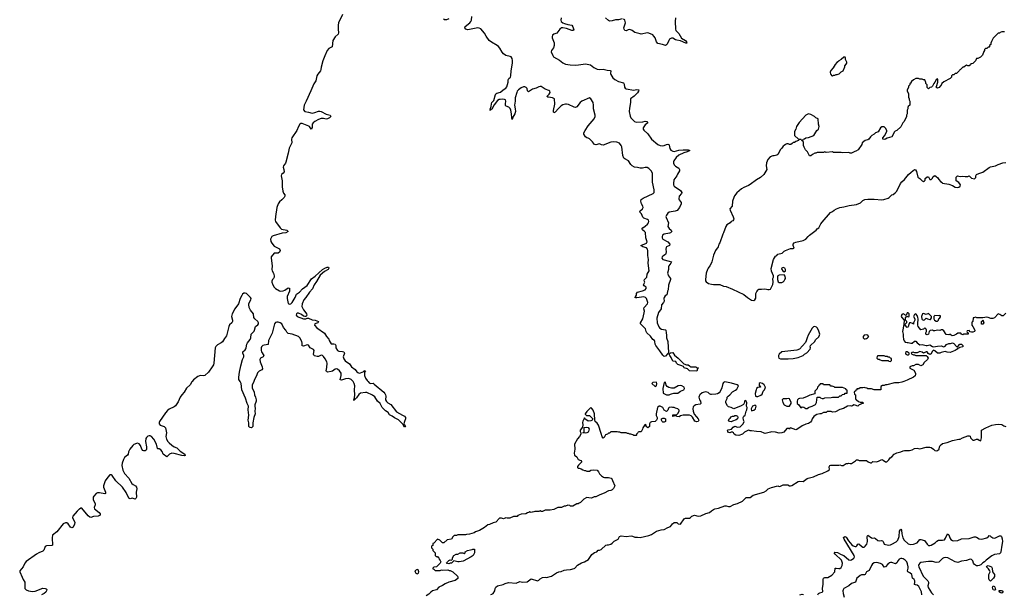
# Model space of a CAD drawing. Header units: inches. Extents: x 2674045 to 2721798, y 838094 to 949477.
# Tile 24 of 27: x 2689066 to 2704627, y 926637 to 935719. Entities that reach past the tile are written whole.
import ezdxf

# ---------------------------------------------------------------- set-up
doc = ezdxf.new("R2010")
doc.units = ezdxf.units.IN
doc.header["$MEASUREMENT"] = 0
for name, color, linetype in [('C6982', 7, 'Continuous'), ('C6992', 7, 'Continuous'), ('C6993', 7, 'Continuous'), ('C7902', 7, 'Continuous'), ('C7903', 7, 'Continuous')]:
    doc.layers.add(name, color=color, linetype=linetype)

msp = doc.modelspace()

# ---------------------------------------------------------------- linework, layer by layer
at = {"layer": 'C6982', "color": 5, "elevation": 20}
msp.add_lwpolyline([(2690000, 927975), (2689973, 927950), (2689904, 927870), (2689901, 927850), (2689936, 927770), (2689935, 927745), (2689910, 927699), (2689890, 927685), (2689870, 927699), (2689831, 927751), (2689810, 927765), (2689790, 927764), (2689751, 927749), (2689655, 927625), (2689583, 927570), (2689577, 927530), (2689586, 927414), (2689572, 927408), (2689490, 927401), (2689470, 927394), (2689461, 927379), (2689446, 927334), (2689430, 927317), (2689370, 927293), (2689330, 927270), (2689170, 927153), (2689149, 927130), (2689123, 927070), (2689070, 927010), (2689066, 926990), (2689108, 926910), (2689121, 926870), (2689148, 926828), (2689146, 926730), (2689166, 926706), (2689206, 926690), (2689270, 926679), (2689310, 926687), (2689430, 926735), (2689471, 926730), (2689485, 926725), (2689494, 926714), (2689490, 926690), (2689478, 926670), (2689452, 926648), (2689410, 926629)], dxfattribs=at)
at = {"layer": 'C6992', "color": 5}
for points, elevation in [([(2691790, 930000), (2691786, 929994), (2691760, 929950), (2691704, 929896), (2691664, 929830), (2691630, 929790), (2691603, 929750), (2691570, 929679), (2691530, 929618), (2691510, 929600), (2691430, 929563), (2691400, 929540), (2691370, 929505), (2691276, 929370), (2691269, 929350), (2691269, 929330), (2691286, 929310), (2691351, 929291), (2691373, 929270), (2691389, 929190), (2691375, 929130), (2691389, 929090), (2691410, 929050), (2691429, 929029), (2691470, 928995), (2691510, 928970), (2691550, 928953), (2691601, 928901), (2691678, 928850), (2691679, 928830), (2691670, 928825), (2691631, 928829), (2691510, 928862), (2691470, 928867), (2691435, 928850), (2691390, 928812), (2691333, 928853), (2691316, 928896), (2691299, 928919), (2691270, 928934), (2691250, 928935), (2691243, 928943), (2691227, 929010), (2691184, 929090), (2691150, 929130), (2691130, 929140), (2691110, 929143), (2691090, 929135), (2691070, 929116), (2691062, 929098), (2691057, 929050), (2691071, 928969), (2691072, 928930), (2691065, 928915), (2691050, 928902), (2691030, 928904), (2691010, 928912), (2690994, 928930), (2690977, 928990), (2690956, 929016), (2690930, 929023), (2690910, 929022), (2690870, 929004), (2690853, 928990), (2690808, 928930), (2690787, 928890), (2690778, 928850), (2690770, 928838), (2690723, 928797), (2690705, 928770), (2690686, 928710), (2690681, 928670), (2690697, 928597), (2690725, 928545), (2690793, 928473), (2690838, 928390), (2690861, 928370), (2690894, 928350), (2690913, 928330), (2690916, 928304), (2690906, 928250), (2690910, 928170), (2690903, 928150), (2690890, 928143), (2690845, 928155), (2690810, 928146), (2690790, 928157), (2690750, 928245), (2690690, 928329), (2690585, 928430), (2690530, 928515), (2690510, 928527), (2690490, 928524), (2690457, 928490), (2690417, 928430), (2690392, 928350), (2690390, 928330), (2690423, 928250), (2690424, 928230), (2690410, 928225), (2690330, 928243), (2690298, 928242), (2690276, 928230), (2690238, 928190), (2690228, 928170), (2690228, 928130), (2690260, 928070), (2690260, 928050), (2690241, 928010), (2690250, 927989), (2690321, 927930), (2690338, 927910), (2690339, 927890), (2690308, 927872), (2690233, 927867), (2690190, 927853), (2690176, 927856), (2690150, 927878), (2690050, 927996), (2690030, 927997), (2690010, 927984), (2690000, 927975)], 20), ([(2692769, 930000), (2692767, 929993), (2692741, 929950), (2692738, 929930), (2692742, 929902), (2692770, 929831), (2692778, 929790), (2692795, 929750), (2692805, 929710), (2692805, 929690), (2692782, 929630), (2692780, 929610), (2692788, 929572), (2692785, 929530), (2692788, 929490), (2692764, 929430), (2692752, 929348), (2692751, 929289), (2692730, 929270), (2692710, 929273), (2692699, 929279), (2692690, 929290), (2692686, 929346), (2692678, 929390), (2692685, 929470), (2692676, 929550), (2692680, 929610), (2692663, 929650), (2692637, 929737), (2692575, 929870), (2692568, 929968), (2692548, 930000)], 20), ([(2694572, 930000), (2694590, 929981), (2694610, 929968), (2694650, 929972), (2694670, 929960), (2694819, 929830), (2694838, 929810), (2694847, 929790), (2694853, 929767), (2694850, 929710), (2694862, 929682), (2694883, 929663), (2694930, 929636), (2695023, 929523), (2695116, 929470), (2695146, 929450), (2695165, 929430), (2695166, 929410), (2695147, 929370), (2695138, 929330), (2695141, 929321), (2695150, 929318), (2695155, 929310), (2695162, 929290), (2695158, 929282), (2695150, 929278), (2695124, 929324), (2695053, 929393), (2694990, 929427), (2694953, 929453), (2694910, 929472), (2694888, 929510), (2694850, 929536), (2694794, 929590), (2694765, 929650), (2694720, 929690), (2694677, 929757), (2694644, 929784), (2694550, 929826), (2694530, 929827), (2694450, 929814), (2694425, 929795), (2694390, 929744), (2694370, 929721), (2694361, 929719), (2694350, 929702), (2694347, 929707), (2694350, 929730), (2694357, 929743), (2694363, 929790), (2694357, 929870), (2694363, 929930), (2694353, 929970), (2694334, 930000)], 20), ([(2700000, 929795), (2699990, 929794), (2699966, 929806), (2699949, 929829), (2699910, 929839), (2699870, 929829), (2699850, 929819), (2699814, 929790), (2699803, 929770), (2699799, 929750), (2699811, 929711), (2699826, 929690), (2699832, 929650), (2699819, 929641), (2699751, 929629), (2699724, 929616), (2699710, 929598), (2699706, 929570), (2699711, 929531), (2699726, 929486), (2699760, 929440), (2699791, 929410), (2699798, 929390), (2699791, 929369), (2699770, 929364), (2699735, 929375), (2699697, 929437), (2699677, 929457), (2699650, 929469), (2699551, 929469), (2699510, 929458), (2699490, 929444), (2699449, 929449), (2699442, 929462), (2699430, 929466), (2699418, 929462), (2699414, 929450), (2699390, 929446), (2699386, 929450), (2699388, 929472), (2699447, 929473), (2699470, 929494), (2699488, 929530), (2699487, 929547), (2699466, 929570), (2699430, 929578), (2699410, 929588), (2699390, 929588), (2699374, 929594), (2699332, 929588), (2699322, 929578), (2699310, 929546), (2699290, 929528), (2699250, 929548), (2699229, 929589), (2699190, 929609), (2699170, 929609), (2699148, 929590), (2699125, 929490), (2699124, 929464), (2699142, 929430), (2699142, 929410), (2699132, 929390), (2699110, 929369), (2699050, 929362), (2699032, 929350), (2699022, 929330), (2699022, 929290), (2698992, 929268), (2698968, 929290), (2698966, 929310), (2698950, 929318), (2698945, 929315), (2698912, 929270), (2698910, 929246), (2698890, 929206), (2698850, 929206), (2698838, 929202), (2698834, 929190), (2698814, 929170), (2698814, 929150), (2698810, 929146), (2698770, 929146), (2698756, 929156), (2698727, 929167), (2698708, 929168), (2698690, 929178), (2698670, 929178), (2698650, 929188), (2698570, 929188), (2698550, 929198), (2698530, 929198), (2698507, 929207), (2698410, 929206), (2698390, 929186), (2698370, 929186), (2698354, 929170), (2698325, 929155), (2698304, 929116), (2698290, 929106), (2698270, 929126), (2698257, 929177), (2698212, 929310), (2698190, 929341), (2698162, 929370), (2698155, 929390), (2698152, 929490), (2698130, 929548), (2698110, 929575), (2698090, 929588), (2698030, 929528), (2698002, 929490), (2698002, 929482), (2698025, 929465), (2698070, 929462), (2698117, 929417), (2698122, 929410), (2698120, 929400), (2698114, 929390), (2698090, 929378), (2698050, 929375), (2697998, 929410), (2697990, 929426), (2697966, 929374), (2697963, 929350), (2697965, 929315), (2697960, 929280), (2697926, 929230), (2697925, 929210), (2697934, 929190), (2697934, 929170), (2697916, 929130), (2697884, 929096), (2697836, 929010), (2697842, 928930), (2697831, 928870), (2697836, 928836), (2697872, 928810), (2697894, 928770), (2697933, 928753), (2697951, 928731), (2697900, 928680), (2697884, 928656), (2697882, 928642), (2697893, 928633), (2697910, 928632), (2697940, 928620), (2697964, 928604), (2697993, 928593), (2698010, 928592), (2698030, 928582), (2698070, 928585), (2698090, 928598), (2698130, 928605), (2698190, 928598), (2698215, 928575), (2698230, 928542), (2698262, 928510), (2698292, 928490), (2698310, 928481), (2698370, 928481), (2698414, 928470), (2698432, 928450), (2698433, 928433), (2698472, 928350), (2698450, 928308), (2698432, 928290), (2698410, 928278), (2698374, 928270), (2698305, 928235), (2698234, 928210), (2698170, 928178), (2698145, 928175), (2698104, 928156), (2698060, 928160), (2698030, 928169), (2698017, 928163), (2697980, 928140), (2697930, 928089), (2697910, 928075), (2697890, 928069), (2697870, 928069), (2697810, 928029), (2697770, 928028), (2697762, 928042), (2697730, 928046), (2697691, 928029), (2697670, 928028), (2697630, 928009), (2697570, 928008), (2697510, 927979), (2697450, 927964), (2697370, 927968), (2697330, 927948), (2697310, 927948), (2697290, 927958), (2697270, 927946), (2697210, 927946), (2697190, 927938), (2697164, 927936), (2697150, 927928), (2697130, 927938), (2697112, 927928), (2697093, 927927), (2697067, 927907), (2696990, 927906), (2696938, 927882), (2696930, 927866), (2696870, 927868), (2696810, 927838), (2696770, 927838), (2696750, 927848), (2696710, 927829), (2696680, 927840), (2696650, 927842), (2696590, 927775), (2696550, 927768), (2696490, 927738), (2696464, 927736), (2696414, 927690), (2696334, 927646), (2696270, 927622), (2696250, 927609), (2696175, 927585), (2696130, 927582), (2696110, 927575), (2695990, 927575), (2695968, 927568), (2695933, 927567), (2695910, 927546), (2695890, 927508), (2695824, 927496), (2695770, 927448), (2695748, 927448), (2695706, 927490), (2695670, 927506), (2695613, 927447), (2695598, 927442), (2695594, 927410), (2695578, 927402), (2695574, 927390), (2695574, 927370), (2695594, 927350), (2695594, 927330), (2695634, 927290), (2695634, 927250), (2695650, 927234), (2695670, 927234), (2695678, 927218), (2695690, 927214), (2695693, 927193), (2695714, 927170), (2695722, 927150), (2695713, 927127), (2695654, 927070), (2695610, 927066), (2695594, 927050), (2695598, 927038), (2695613, 927033), (2695630, 927014), (2695710, 927014), (2695730, 927022), (2695750, 927018), (2695830, 927022), (2695853, 927013), (2695870, 927012), (2695910, 926992), (2695984, 926924), (2695992, 926910), (2695990, 926888), (2695950, 926855), (2695851, 926829), (2695790, 926802), (2695750, 926775), (2695691, 926749), (2695652, 926710), (2695591, 926689), (2695562, 926670), (2695530, 926638), (2695490, 926615)], 40), ([(2696510, 926632), (2696530, 926638), (2696550, 926651), (2696576, 926690), (2696581, 926730), (2696589, 926750), (2696618, 926770), (2696709, 926791), (2696738, 926810), (2696790, 926825), (2696910, 926811), (2696970, 926841), (2697011, 926831), (2697084, 926836), (2697150, 926879), (2697250, 926852), (2697270, 926862), (2697290, 926882), (2697330, 926902), (2697370, 926905), (2697390, 926901), (2697470, 926923), (2697550, 926975), (2697588, 926990), (2697623, 926997), (2697670, 927016), (2697710, 927026), (2697769, 927031), (2697830, 927044), (2697842, 927050), (2697883, 927097), (2697945, 927135), (2697990, 927151), (2698055, 927185), (2698110, 927265), (2698150, 927296), (2698186, 927310), (2698208, 927332), (2698230, 927332), (2698254, 927346), (2698329, 927411), (2698350, 927418), (2698370, 927418), (2698410, 927431), (2698430, 927445), (2698461, 927479), (2698526, 927510), (2698546, 927550), (2698570, 927562), (2698652, 927552), (2698730, 927559), (2698750, 927556), (2698790, 927539), (2698830, 927541), (2698870, 927535), (2699010, 927567), (2699050, 927584), (2699130, 927635), (2699206, 927654), (2699250, 927659), (2699310, 927691), (2699350, 927706), (2699382, 927750), (2699410, 927771), (2699450, 927772), (2699474, 927750), (2699510, 927747), (2699570, 927831), (2699590, 927838), (2699650, 927842), (2699669, 927851), (2699690, 927871), (2699730, 927886), (2699790, 927873), (2699830, 927877), (2699910, 927914), (2699970, 927931), (2700000, 927955)], 40)]:
    msp.add_lwpolyline(points, dxfattribs=dict(at, elevation=elevation))
at = {"layer": 'C6992', "color": 5, "elevation": 40}
for points in [[(2699130, 929988), (2699070, 929986), (2699054, 929970), (2699110, 929922), (2699130, 929932), (2699136, 929970)], [(2699271, 929991), (2699250, 929984), (2699233, 929890), (2699238, 929818), (2699290, 929792), (2699330, 929792), (2699350, 929802), (2699370, 929805), (2699405, 929815), (2699470, 929818), (2699510, 929847), (2699562, 929870), (2699573, 929890), (2699565, 929910), (2699530, 929934), (2699503, 929937), (2699474, 929930), (2699410, 929895), (2699370, 929894), (2699325, 929905), (2699300, 929920), (2699282, 929942)], [(2699230, 929358), (2699218, 929370), (2699208, 929390), (2699208, 929410), (2699230, 929422), (2699250, 929422), (2699271, 929411), (2699270, 929368), (2699250, 929358)], [(2698010, 929182), (2697967, 929187), (2697974, 929194), (2697986, 929194), (2697988, 929272), (2698030, 929278), (2698051, 929271), (2698060, 929260), (2698065, 929250), (2698058, 929210), (2698050, 929198), (2698030, 929189)], [(2695990, 927149), (2695930, 927166), (2695890, 927128), (2695870, 927128), (2695850, 927118), (2695806, 927130), (2695822, 927138), (2695826, 927150), (2695848, 927172), (2695870, 927182), (2695890, 927174), (2695907, 927193), (2695908, 927212), (2695926, 927250), (2695966, 927270), (2695990, 927272), (2696030, 927291), (2696072, 927292), (2696090, 927282), (2696106, 927290), (2696106, 927310), (2696146, 927330), (2696190, 927342), (2696216, 927344), (2696230, 927351), (2696254, 927350), (2696252, 927292), (2696245, 927270), (2696231, 927249), (2696202, 927230), (2696077, 927163), (2696010, 927149)], [(2695350, 927029), (2695312, 927010), (2695316, 926990), (2695327, 926970), (2695350, 926958), (2695369, 926971), (2695373, 926990), (2695362, 927022)]]:
    msp.add_lwpolyline(points, close=True, dxfattribs=at)
at = {"layer": 'C6993', "color": 5}
for points, elevation in [([(2694170, 935800), (2694103, 935670), (2694097, 935630), (2694098, 935570), (2694105, 935510), (2694101, 935490), (2694052, 935450), (2694017, 935390), (2694004, 935290), (2693950, 935261), (2693927, 935233), (2693888, 935150), (2693857, 935070), (2693829, 934971), (2693826, 934934), (2693818, 934910), (2693780, 934860), (2693762, 934830), (2693745, 934750), (2693717, 934703), (2693665, 934595), (2693595, 934430), (2693561, 934370), (2693553, 934293), (2693570, 934268), (2693630, 934259), (2693690, 934243), (2693730, 934250), (2693790, 934274), (2693810, 934274), (2693830, 934269), (2693910, 934228), (2693971, 934210), (2693986, 934190), (2693963, 934170), (2693930, 934152), (2693910, 934148), (2693870, 934159), (2693830, 934157), (2693790, 934142), (2693730, 934110), (2693704, 934090), (2693690, 934070), (2693686, 934014), (2693671, 933989), (2693648, 934030), (2693637, 934037), (2693530, 934079), (2693510, 934078), (2693493, 934067), (2693470, 934030), (2693448, 933970), (2693367, 933850), (2693362, 933830), (2693365, 933770), (2693327, 933690), (2693311, 933610), (2693273, 933467), (2693265, 933450), (2693235, 933410), (2693231, 933390), (2693243, 933350), (2693244, 933316), (2693230, 933291), (2693206, 933270), (2693200, 933250), (2693215, 933170), (2693216, 933076), (2693225, 933010), (2693236, 932976), (2693254, 932950), (2693257, 932930), (2693247, 932910), (2693210, 932870), (2693170, 932840), (2693149, 932810), (2693129, 932749), (2693109, 932609), (2693106, 932550), (2693110, 932530), (2693184, 932430), (2693204, 932410), (2693286, 932390), (2693307, 932370), (2693271, 932350), (2693217, 932343), (2693070, 932302), (2693049, 932290), (2693030, 932250), (2693034, 932214), (2693050, 932186), (2693090, 932141), (2693170, 932096), (2693182, 932070), (2693170, 932043), (2693150, 932030), (2693090, 932030), (2693042, 931970), (2693038, 931950), (2693054, 931830), (2693050, 931770), (2693056, 931750), (2693079, 931710), (2693088, 931670), (2693088, 931650), (2693077, 931630), (2693059, 931610), (2693052, 931588), (2693053, 931570), (2693066, 931530), (2693089, 931490), (2693110, 931470), (2693170, 931432), (2693190, 931426), (2693230, 931431), (2693256, 931444), (2693310, 931482), (2693330, 931478), (2693330, 931430), (2693295, 931345), (2693291, 931310), (2693310, 931231), (2693330, 931220), (2693350, 931228), (2693370, 931251), (2693419, 931330), (2693442, 931378), (2693490, 931410), (2693536, 931464), (2693610, 931519), (2693679, 931621), (2693736, 931664), (2693851, 931770), (2693890, 931794), (2693926, 931806), (2693947, 931807), (2693952, 931792), (2693941, 931770), (2693882, 931738), (2693817, 931683), (2693759, 931581), (2693720, 931530), (2693696, 931464), (2693646, 931410), (2693591, 931329), (2693558, 931290), (2693533, 931230), (2693526, 931186), (2693550, 931131), (2693590, 931087), (2693599, 931070), (2693602, 931050), (2693595, 931025), (2693575, 931025), (2693550, 931034), (2693519, 931059), (2693470, 931079), (2693450, 931078), (2693442, 931070), (2693437, 931050), (2693450, 931029), (2693549, 930991), (2693586, 930990), (2693610, 931001), (2693630, 931001), (2693690, 930977), (2693738, 930970), (2693786, 930950), (2693778, 930930), (2693731, 930910), (2693723, 930890), (2693763, 930850), (2693882, 930762), (2693913, 930713), (2693951, 930671), (2693956, 930650), (2693990, 930598), (2694030, 930596), (2694051, 930590), (2694060, 930570), (2694064, 930530), (2694089, 930489), (2694110, 930478), (2694170, 930476), (2694189, 930469), (2694198, 930450), (2694180, 930390), (2694190, 930356), (2694208, 930328), (2694277, 930277), (2694310, 930230), (2694367, 930190), (2694394, 930154), (2694410, 930141), (2694430, 930134), (2694450, 930136), (2694503, 930157), (2694510, 930174), (2694530, 930170), (2694514, 930146), (2694514, 930094), (2694531, 930051), (2694557, 930017), (2694572, 930000)], 20), ([(2695850, 935734), (2695810, 935717), (2695775, 935715), (2695771, 935730)], 20), ([(2697624, 935750), (2697620, 935710), (2697626, 935690), (2697650, 935670), (2697677, 935657), (2697730, 935641), (2697793, 935630), (2697810, 935607), (2697822, 935558), (2697821, 935550), (2697813, 935547), (2697790, 935548), (2697710, 935582), (2697650, 935590), (2697630, 935588), (2697600, 935570), (2697553, 935507), (2697510, 935490), (2697487, 935473), (2697480, 935450), (2697482, 935430), (2697514, 935354), (2697515, 935310), (2697504, 935276), (2697470, 935230), (2697467, 935210), (2697490, 935151), (2697504, 935130), (2697599, 935079), (2697650, 935036), (2697694, 935014), (2697764, 935004), (2697850, 935001), (2697896, 935004), (2698010, 935022), (2698086, 935006), (2698141, 934961), (2698190, 934937), (2698230, 934932), (2698290, 934936), (2698350, 934922), (2698398, 934918), (2698410, 934910), (2698405, 934870), (2698409, 934850), (2698441, 934801), (2698473, 934773), (2698530, 934741), (2698610, 934719), (2698621, 934701), (2698626, 934650), (2698634, 934634), (2698650, 934625), (2698770, 934604), (2698813, 934613), (2698851, 934611), (2698847, 934590), (2698830, 934561), (2698776, 934510), (2698721, 934470), (2698722, 934410), (2698701, 934319), (2698697, 934270), (2698715, 934195), (2698725, 934170), (2698740, 934150), (2698784, 934110), (2698810, 934097), (2698915, 934105), (2698950, 934113), (2698978, 934110), (2698991, 934090), (2698950, 934057), (2698922, 934010), (2698921, 933990), (2698930, 933971), (2698995, 933915), (2699050, 933829), (2699150, 933745), (2699188, 933728), (2699230, 933724), (2699250, 933728), (2699290, 933747), (2699310, 933750), (2699324, 933744), (2699330, 933735), (2699343, 933683), (2699356, 933656), (2699390, 933640), (2699410, 933638), (2699484, 933656), (2699550, 933663), (2699630, 933660), (2699655, 933650), (2699617, 933630), (2699563, 933617), (2699483, 933577), (2699440, 933540), (2699402, 933490), (2699399, 933470), (2699401, 933450), (2699410, 933423), (2699430, 933402), (2699481, 933370), (2699493, 933350), (2699492, 933330), (2699461, 933279), (2699450, 933250), (2699406, 933190), (2699398, 933130), (2699401, 933110), (2699410, 933090), (2699431, 933070), (2699490, 933037), (2699510, 933021), (2699529, 932990), (2699524, 932970), (2699491, 932930), (2699481, 932890), (2699487, 932870), (2699519, 932830), (2699519, 932810), (2699493, 932750), (2699457, 932703), (2699423, 932690), (2699330, 932675), (2699310, 932662), (2699286, 932630), (2699279, 932610), (2699281, 932590), (2699320, 932510), (2699310, 932450), (2699330, 932417), (2699364, 932390), (2699372, 932370), (2699350, 932350), (2699335, 932345), (2699250, 932328), (2699227, 932313), (2699218, 932290), (2699222, 932270), (2699233, 932250), (2699310, 932210), (2699340, 932170), (2699336, 932150), (2699290, 932130), (2699283, 932117), (2699278, 932090), (2699281, 932050), (2699278, 932022), (2699270, 932008), (2699230, 931983), (2699219, 931970), (2699217, 931950), (2699230, 931926), (2699330, 931904), (2699367, 931890), (2699359, 931870), (2699326, 931830), (2699320, 931810), (2699321, 931770), (2699306, 931710), (2699320, 931670), (2699352, 931630), (2699352, 931612), (2699319, 931521), (2699315, 931450), (2699305, 931430), (2699301, 931390), (2699292, 931370), (2699267, 931353), (2699251, 931330), (2699245, 931310), (2699249, 931270), (2699240, 931250), (2699207, 931210), (2699203, 931150), (2699161, 931090), (2699137, 931003), (2699140, 930930), (2699165, 930865), (2699183, 930843), (2699209, 930829), (2699270, 930818), (2699279, 930810), (2699281, 930770), (2699290, 930730), (2699290, 930690), (2699312, 930630), (2699319, 930461), (2699315, 930445), (2699310, 930444), (2699270, 930401), (2699250, 930398), (2699230, 930418), (2699185, 930485), (2699120, 930570), (2699109, 930590), (2699106, 930630), (2699098, 930650), (2699070, 930666), (2699036, 930716), (2698980, 930770), (2698966, 930790), (2698954, 930834), (2698880, 930910), (2698880, 930930), (2698915, 930990), (2698936, 931084), (2698939, 931110), (2698931, 931150), (2698938, 931170), (2698986, 931230), (2698991, 931250), (2698971, 931311), (2698955, 931330), (2698930, 931336), (2698822, 931322), (2698802, 931322), (2698788, 931330), (2698799, 931341), (2698813, 931367), (2698816, 931390), (2698828, 931410), (2698910, 931431), (2698949, 931450), (2698969, 931470), (2698967, 931490), (2698937, 931510), (2698927, 931530), (2698945, 931570), (2698938, 931590), (2698942, 931610), (2698976, 931650), (2698983, 931697), (2699012, 931750), (2699000, 931870), (2699005, 931930), (2698993, 931990), (2698993, 932070), (2698989, 932090), (2698971, 932111), (2698915, 932130), (2698884, 932150), (2698970, 932187), (2698979, 932201), (2698981, 932210), (2698964, 932270), (2698955, 932355), (2698937, 932377), (2698912, 932390), (2698897, 932410), (2698913, 932430), (2698950, 932454), (2698990, 932487), (2699005, 932510), (2699010, 932530), (2699003, 932550), (2698990, 932560), (2698930, 932583), (2698915, 932595), (2698891, 932651), (2698872, 932670), (2698869, 932690), (2698909, 932730), (2698919, 932750), (2698916, 932770), (2698891, 932811), (2698884, 932850), (2698890, 932875), (2698921, 932899), (2699078, 932970), (2699093, 932990), (2699094, 933030), (2699066, 933150), (2699065, 933290), (2699050, 933327), (2699010, 933368), (2698981, 933381), (2698950, 933384), (2698910, 933373), (2698873, 933373), (2698830, 933384), (2698781, 933390), (2698746, 933410), (2698725, 933430), (2698690, 933486), (2698630, 933517), (2698612, 933532), (2698599, 933570), (2698583, 933710), (2698572, 933732), (2698546, 933766), (2698501, 933781), (2698450, 933787), (2698410, 933781), (2698290, 933738), (2698260, 933740), (2698230, 933757), (2698170, 933743), (2698150, 933744), (2698119, 933790), (2698074, 933834), (2698050, 933846), (2698030, 933849), (2698006, 933866), (2697981, 933910), (2697984, 933930), (2698001, 933970), (2698050, 934043), (2698146, 934150), (2698159, 934190), (2698161, 934210), (2698135, 934310), (2698137, 934370), (2698130, 934408), (2698092, 934470), (2698070, 934484), (2697950, 934430), (2697925, 934410), (2697870, 934340), (2697850, 934332), (2697830, 934334), (2697737, 934377), (2697710, 934385), (2697690, 934386), (2697650, 934374), (2697624, 934356), (2697583, 934317), (2697530, 934255), (2697510, 934246), (2697504, 934264), (2697505, 934285), (2697524, 934384), (2697519, 934470), (2697485, 934485), (2697425, 934495), (2697413, 934493), (2697404, 934504), (2697404, 934510), (2697436, 934544), (2697450, 934569), (2697444, 934590), (2697430, 934600), (2697370, 934620), (2697310, 934662), (2697290, 934665), (2697270, 934660), (2697230, 934635), (2697170, 934622), (2697110, 934579), (2697094, 934594), (2697085, 934630), (2697070, 934649), (2697050, 934657), (2697030, 934656), (2696990, 934641), (2696948, 934612), (2696930, 934590), (2696922, 934570), (2696896, 934484), (2696896, 934430), (2696884, 934370), (2696899, 934310), (2696901, 934270), (2696890, 934232), (2696861, 934179), (2696850, 934142), (2696842, 934170), (2696840, 934230), (2696829, 934290), (2696816, 934316), (2696797, 934337), (2696754, 934354), (2696744, 934364), (2696742, 934390), (2696748, 934430), (2696744, 934450), (2696730, 934459), (2696704, 934464), (2696661, 934459), (2696644, 934456), (2696619, 934441), (2696565, 934375), (2696530, 934305), (2696519, 934301), (2696510, 934288), (2696498, 934290), (2696505, 934295), (2696502, 934302), (2696515, 934345), (2696521, 934390), (2696530, 934409), (2696559, 934441), (2696586, 934534), (2696593, 934547), (2696605, 934555), (2696666, 934574), (2696708, 934612), (2696750, 934638), (2696763, 934657), (2696784, 934730), (2696787, 934770), (2696799, 934790), (2696821, 934810), (2696830, 934830), (2696836, 934910), (2696855, 935030), (2696855, 935075), (2696848, 935108), (2696831, 935131), (2696818, 935138), (2696750, 935154), (2696710, 935180), (2696690, 935204), (2696653, 935270), (2696634, 935294), (2696610, 935312), (2696522, 935362), (2696487, 935390), (2696436, 935456), (2696410, 935505), (2696352, 935572), (2696330, 935585), (2696308, 935588), (2696150, 935561), (2696119, 935570), (2696099, 935590), (2696107, 935610), (2696181, 935670), (2696197, 935690), (2696205, 935710), (2696214, 935770)], 20), ([(2698590, 935731), (2698530, 935718), (2698483, 935717), (2698430, 935699), (2698390, 935697), (2698370, 935706), (2698322, 935750)], 20), ([(2699432, 935750), (2699423, 935690), (2699431, 935571), (2699438, 935550), (2699450, 935530), (2699481, 935501), (2699526, 935426), (2699586, 935390), (2699604, 935370), (2699611, 935350), (2699594, 935346), (2699510, 935386), (2699450, 935393), (2699430, 935401), (2699390, 935426), (2699370, 935427), (2699337, 935410), (2699324, 935390), (2699297, 935330), (2699290, 935321), (2699270, 935310), (2699227, 935327), (2699150, 935342), (2699130, 935368), (2699107, 935430), (2699090, 935459), (2699070, 935477), (2699010, 935508), (2698990, 935509), (2698890, 935491), (2698873, 935493), (2698790, 935519), (2698746, 935546), (2698710, 935562), (2698682, 935558), (2698650, 935543), (2698630, 935547), (2698618, 935570), (2698616, 935590), (2698640, 935670), (2698629, 935709), (2698610, 935727)], 20), ([(2700000, 931878), (2699975, 931830), (2699946, 931794), (2699934, 931770), (2699917, 931710), (2699903, 931610), (2699906, 931590), (2699915, 931575), (2699951, 931551), (2700000, 931538)], 40), ([(2692548, 930000), (2692530, 930030), (2692527, 930070), (2692539, 930150), (2692561, 930250), (2692588, 930350), (2692606, 930390), (2692608, 930410), (2692591, 930450), (2692591, 930470), (2692630, 930500), (2692642, 930518), (2692648, 930532), (2692657, 930590), (2692666, 930610), (2692710, 930665), (2692721, 930690), (2692725, 930750), (2692770, 930794), (2692779, 930810), (2692791, 930869), (2692830, 930898), (2692839, 930910), (2692842, 930930), (2692830, 930950), (2692785, 930990), (2692769, 931010), (2692761, 931070), (2692712, 931130), (2692691, 931170), (2692685, 931215), (2692688, 931232), (2692720, 931290), (2692722, 931310), (2692714, 931330), (2692650, 931389), (2692630, 931399), (2692610, 931396), (2692590, 931379), (2692578, 931362), (2692553, 931310), (2692526, 931230), (2692467, 931150), (2692424, 931070), (2692413, 931030), (2692429, 930970), (2692430, 930950), (2692417, 930930), (2692383, 930897), (2692369, 930871), (2692336, 930724), (2692301, 930679), (2692270, 930626), (2692250, 930610), (2692190, 930578), (2692167, 930553), (2692155, 930530), (2692136, 930290), (2692130, 930264), (2692110, 930230), (2692050, 930148), (2691990, 930095), (2691970, 930091), (2691930, 930095), (2691910, 930092), (2691882, 930078), (2691812, 930028), (2691790, 930000)], 20), ([(2694334, 930000), (2694328, 930010), (2694307, 930030), (2694270, 930046), (2694217, 930043), (2694150, 930021), (2694130, 930028), (2694146, 930094), (2694146, 930130), (2694120, 930170), (2694090, 930194), (2694070, 930199), (2694050, 930193), (2694010, 930166), (2693990, 930160), (2693930, 930150), (2693916, 930156), (2693910, 930170), (2693921, 930219), (2693925, 930290), (2693920, 930310), (2693896, 930356), (2693870, 930393), (2693850, 930412), (2693830, 930415), (2693790, 930396), (2693770, 930393), (2693724, 930404), (2693715, 930415), (2693712, 930430), (2693721, 930490), (2693710, 930508), (2693658, 930530), (2693630, 930577), (2693610, 930581), (2693550, 930560), (2693530, 930565), (2693533, 930607), (2693526, 930630), (2693493, 930693), (2693470, 930710), (2693370, 930746), (2693310, 930759), (2693290, 930781), (2693273, 930813), (2693236, 930856), (2693207, 930910), (2693181, 930930), (2693150, 930940), (2693130, 930940), (2693110, 930931), (2693095, 930910), (2693057, 930763), (2693001, 930650), (2692994, 930586), (2692930, 930577), (2692911, 930569), (2692890, 930550), (2692884, 930530), (2692884, 930490), (2692889, 930470), (2692925, 930410), (2692916, 930390), (2692870, 930370), (2692863, 930350), (2692865, 930310), (2692897, 930230), (2692901, 930199), (2692894, 930186), (2692850, 930162), (2692824, 930136), (2692809, 930090), (2692777, 930030), (2692769, 930000)], 20)]:
    msp.add_lwpolyline(points, dxfattribs=dict(at, elevation=elevation))
at = {"layer": 'C6993', "color": 5, "elevation": 20}
msp.add_lwpolyline([(2699670, 930234), (2699750, 930234), (2699770, 930214), (2699790, 930214), (2699794, 930210), (2699778, 930202), (2699770, 930166), (2699650, 930169), (2699619, 930199), (2699570, 930218), (2699555, 930235), (2699515, 930255), (2699469, 930269), (2699449, 930289), (2699434, 930314), (2699390, 930322), (2699362, 930382), (2699339, 930410), (2699333, 930430), (2699338, 930442), (2699349, 930451), (2699390, 930459), (2699414, 930414), (2699472, 930370), (2699561, 930281), (2699604, 930264), (2699630, 930262), (2699654, 930250)], close=True, dxfattribs=at)
at = {"layer": 'C7902', "color": 5}
for points, elevation in [([(2703039, 930000), (2703010, 929989), (2702960, 929980), (2702890, 929977), (2702770, 929949), (2702752, 929948), (2702730, 929938), (2702704, 929936), (2702678, 929922), (2702674, 929910), (2702674, 929870), (2702670, 929868), (2702570, 929868), (2702530, 929886), (2702470, 929886), (2702456, 929896), (2702430, 929898), (2702410, 929906), (2702390, 929898), (2702350, 929898), (2702330, 929886), (2702298, 929882), (2702294, 929870), (2702278, 929862), (2702274, 929850), (2702258, 929842), (2702254, 929830), (2702258, 929798), (2702274, 929790), (2702274, 929730), (2702278, 929718), (2702293, 929713), (2702324, 929684), (2702350, 929674), (2702393, 929673), (2702394, 929650), (2702372, 929648), (2702350, 929638), (2702334, 929630), (2702310, 929609), (2702270, 929628), (2702250, 929629), (2702230, 929615), (2702211, 929609), (2702190, 929616), (2702150, 929610), (2702086, 929574), (2702030, 929558), (2701957, 929523), (2701910, 929518), (2701890, 929526), (2701830, 929526), (2701812, 929508), (2701770, 929508), (2701731, 929489), (2701712, 929488), (2701663, 929477), (2701637, 929463), (2701615, 929445), (2701591, 929410), (2701580, 929380), (2701564, 929356), (2701530, 929335), (2701490, 929324), (2701430, 929299), (2701350, 929242), (2701330, 929235), (2701250, 929266), (2701238, 929262), (2701230, 929246), (2701218, 929258), (2701190, 929255), (2701141, 929199), (2701111, 929189), (2701070, 929185), (2701010, 929201), (2700950, 929204), (2700930, 929202), (2700850, 929177), (2700830, 929183), (2700787, 929207), (2700710, 929209), (2700630, 929221), (2700610, 929219), (2700590, 929229), (2700572, 929228), (2700521, 929199), (2700490, 929169), (2700429, 929149), (2700386, 929150), (2700358, 929170), (2700348, 929188), (2700330, 929198), (2700310, 929202), (2700290, 929189), (2700270, 929194), (2700257, 929210), (2700255, 929230), (2700263, 929237), (2700314, 929246), (2700343, 929277), (2700370, 929292), (2700410, 929278), (2700450, 929282), (2700502, 929330), (2700514, 929370), (2700506, 929390), (2700502, 929430), (2700509, 929450), (2700529, 929470), (2700539, 929490), (2700549, 929530), (2700559, 929550), (2700562, 929590), (2700555, 929610), (2700559, 929670), (2700550, 929688), (2700530, 929698), (2700522, 929690), (2700522, 929670), (2700504, 929636), (2700470, 929615), (2700350, 929568), (2700310, 929589), (2700270, 929602), (2700250, 929615), (2700229, 929650), (2700228, 929670), (2700228, 929690), (2700248, 929730), (2700249, 929750), (2700262, 929770), (2700289, 929790), (2700330, 929838), (2700378, 929862), (2700400, 929880), (2700428, 929930), (2700406, 929950), (2700314, 929974), (2700210, 929994), (2700190, 929983), (2700181, 929970), (2700161, 929899), (2700136, 929844), (2700119, 929821), (2700096, 929804), (2700070, 929798), (2700000, 929795)], 40), ([(2700000, 927955), (2700030, 927979), (2700050, 927987), (2700110, 927997), (2700210, 928037), (2700230, 928037), (2700270, 928025), (2700295, 928025), (2700350, 928058), (2700410, 928073), (2700490, 928107), (2700529, 928150), (2700550, 928166), (2700610, 928165), (2700657, 928203), (2700826, 928250), (2700866, 928270), (2700878, 928290), (2700897, 928303), (2700950, 928326), (2701049, 928351), (2701070, 928343), (2701090, 928347), (2701134, 928366), (2701205, 928365), (2701230, 928352), (2701250, 928352), (2701270, 928358), (2701370, 928419), (2701390, 928427), (2701450, 928419), (2701510, 928466), (2701526, 928474), (2701610, 928496), (2701689, 928531), (2701750, 928547), (2701838, 928590), (2701862, 928610), (2701858, 928650), (2701869, 928671), (2701883, 928677), (2702010, 928678), (2702030, 928682), (2702053, 928673), (2702087, 928673), (2702096, 928684), (2702130, 928705), (2702155, 928705), (2702170, 928712), (2702190, 928705), (2702210, 928706), (2702276, 928744), (2702290, 928762), (2702310, 928762), (2702332, 928752), (2702450, 928752), (2702474, 928730), (2702510, 928714), (2702530, 928714), (2702550, 928734), (2702610, 928731), (2702650, 928745), (2702690, 928765), (2702710, 928758), (2702750, 928732), (2702770, 928732), (2702800, 928760), (2702824, 928796), (2702850, 928812), (2702888, 928850), (2702930, 928871), (2702990, 928886), (2703030, 928906), (2703050, 928911), (2703130, 928911), (2703170, 928921), (2703210, 928939), (2703250, 928945), (2703290, 928934), (2703390, 928961), (2703450, 928961), (2703470, 928956), (2703510, 928931), (2703531, 928911), (2703550, 928907), (2703570, 928911), (2703599, 928930), (2703604, 928970), (2703613, 928990), (2703650, 929021), (2703726, 929034), (2703810, 929067), (2703910, 929091), (2703930, 929091), (2703966, 929110), (2704050, 929142), (2704070, 929142), (2704090, 929134), (2704094, 929110), (2704130, 929074), (2704150, 929074), (2704189, 929091), (2704210, 929091), (2704230, 929072), (2704250, 929062), (2704258, 929070), (2704269, 929110), (2704265, 929170), (2704268, 929230), (2704333, 929267), (2704428, 929310), (2704490, 929323), (2704530, 929326), (2704590, 929322), (2704622, 929302), (2704650, 929291)], 40), ([(2701680, 926630), (2701690, 926650), (2701710, 926661), (2701750, 926668), (2701757, 926683), (2701756, 926730), (2701765, 926795), (2701764, 926870), (2701769, 926891), (2701790, 926902), (2701836, 926904), (2701903, 926937), (2701949, 926990), (2701952, 927048), (2701968, 927052), (2702010, 927044), (2702030, 927047), (2702050, 927060), (2702066, 927090), (2702071, 927130), (2702055, 927175), (2701956, 927270), (2701939, 927290), (2701942, 927298), (2701950, 927304), (2701990, 927295), (2702047, 927267), (2702091, 927251), (2702170, 927180), (2702190, 927176), (2702210, 927182), (2702247, 927210), (2702259, 927230), (2702256, 927250), (2702095, 927510), (2702088, 927532), (2702109, 927550), (2702130, 927542), (2702164, 927484), (2702219, 927419), (2702241, 927401), (2702270, 927390), (2702286, 927394), (2702296, 927404), (2702310, 927431), (2702330, 927436), (2702370, 927395), (2702390, 927382), (2702410, 927384), (2702430, 927398), (2702454, 927430), (2702464, 927470), (2702462, 927550), (2702470, 927573), (2702530, 927528), (2702550, 927523), (2702570, 927527), (2702590, 927519), (2702628, 927488), (2702650, 927484), (2702687, 927487), (2702701, 927481), (2702710, 927472), (2702730, 927427), (2702795, 927415), (2702830, 927420), (2702851, 927429), (2702916, 927464), (2702945, 927490), (2702968, 927550), (2702970, 927635), (2702990, 927668), (2703002, 927650), (2703007, 927590), (2703023, 927530), (2703042, 927490), (2703110, 927437), (2703150, 927424), (2703193, 927427), (2703249, 927451), (2703290, 927503), (2703310, 927505), (2703365, 927485), (2703407, 927427), (2703430, 927410), (2703450, 927408), (2703470, 927411), (2703532, 927448), (2703563, 927477), (2703588, 927492), (2703650, 927490), (2703680, 927500), (2703698, 927522), (2703730, 927591), (2703750, 927576), (2703767, 927527), (2703782, 927502), (2703806, 927486), (2703830, 927482), (2703890, 927487), (2703950, 927515), (2704070, 927517), (2704150, 927543), (2704170, 927545), (2704190, 927540), (2704230, 927516), (2704270, 927508), (2704351, 927529), (2704378, 927550), (2704390, 927567), (2704403, 927563), (2704414, 927550), (2704447, 927530), (2704470, 927524), (2704490, 927527), (2704528, 927552), (2704550, 927560), (2704570, 927559), (2704583, 927550), (2704595, 927515), (2704598, 927470), (2704586, 927414), (2704573, 927310), (2704566, 927290), (2704550, 927278), (2704474, 927266), (2704430, 927245), (2704342, 927178), (2704312, 927148), (2704287, 927133), (2704256, 927104), (2704230, 927091), (2704210, 927086), (2704190, 927088), (2704154, 927110), (2704142, 927130), (2704128, 927168), (2704106, 927186), (2704090, 927190), (2704070, 927187), (2704030, 927170), (2703950, 927160), (2703890, 927141), (2703850, 927150), (2703732, 927212), (2703698, 927218), (2703670, 927214), (2703650, 927204), (2703610, 927160), (2703590, 927146), (2703550, 927141), (2703490, 927156), (2703430, 927155), (2703310, 927137), (2703290, 927129), (2703274, 927110), (2703270, 927090), (2703276, 927070), (2703346, 926926), (2703418, 926850), (2703430, 926830), (2703430, 926810), (2703418, 926770), (2703424, 926744), (2703479, 926659), (2703510, 926630)], 20), ([(2703323, 926630), (2703317, 926677), (2703278, 926758), (2703250, 926782), (2703224, 926784), (2703210, 926790), (2703215, 926830), (2703213, 926850), (2703200, 926870), (2703175, 926890), (2703163, 926950), (2703136, 926976), (2703101, 926990), (2703098, 927010), (2703107, 927050), (2703107, 927070), (2703099, 927119), (2703088, 927148), (2703058, 927178), (2703030, 927196), (2703010, 927203), (2702990, 927202), (2702968, 927190), (2702950, 927170), (2702930, 927133), (2702910, 927119), (2702850, 927140), (2702830, 927140), (2702810, 927134), (2702785, 927115), (2702750, 927072), (2702730, 927067), (2702700, 927110), (2702670, 927126), (2702610, 927140), (2702570, 927134), (2702544, 927116), (2702527, 927093), (2702490, 927013), (2702450, 926990), (2702428, 926952), (2702415, 926945), (2702370, 926942), (2702347, 926933), (2702315, 926910), (2702297, 926890), (2702274, 926830), (2702212, 926808), (2702171, 926769), (2702090, 926730), (2702078, 926710), (2702076, 926690), (2702081, 926650), (2702097, 926590)], 20), ([(2701394, 926630), (2701430, 926640), (2701454, 926634)], 20)]:
    msp.add_lwpolyline(points, dxfattribs=dict(at, elevation=elevation))
for points, elevation in [([(2700770, 929979), (2700752, 929970), (2700754, 929934), (2700771, 929931), (2700772, 929910), (2700730, 929908), (2700710, 929888), (2700703, 929870), (2700692, 929810), (2700694, 929770), (2700710, 929762), (2700730, 929762), (2700778, 929782), (2700799, 929801), (2700815, 929845), (2700838, 929870), (2700850, 929894), (2700853, 929910), (2700850, 929918), (2700830, 929948), (2700806, 929970)], 40), ([(2701750, 929966), (2701718, 929962), (2701713, 929947), (2701698, 929942), (2701694, 929930), (2701674, 929910), (2701670, 929886), (2701634, 929850), (2701633, 929807), (2701554, 929786), (2701510, 929761), (2701450, 929736), (2701388, 929732), (2701375, 929725), (2701361, 929710), (2701353, 929690), (2701355, 929655), (2701378, 929630), (2701410, 929582), (2701430, 929599), (2701457, 929597), (2701490, 929574), (2701510, 929576), (2701530, 929588), (2701544, 929596), (2701592, 929608), (2701643, 929637), (2701659, 929670), (2701670, 929754), (2701710, 929754), (2701724, 929744), (2701750, 929734), (2701770, 929734), (2701790, 929742), (2701890, 929745), (2701910, 929752), (2702007, 929753), (2702028, 929772), (2702050, 929774), (2702070, 929794), (2702102, 929798), (2702110, 929814), (2702142, 929818), (2702146, 929830), (2702142, 929862), (2702127, 929867), (2702122, 929882), (2702070, 929906), (2701950, 929906), (2701936, 929916), (2701907, 929927), (2701888, 929928), (2701870, 929946), (2701770, 929946), (2701762, 929962)], 40), ([(2700690, 929628), (2700650, 929608), (2700625, 929570), (2700630, 929534), (2700670, 929545), (2700694, 929566), (2700708, 929610)], 40), ([(2701210, 929729), (2701190, 929724), (2701144, 929724), (2701130, 929728), (2701118, 929710), (2701121, 929690), (2701127, 929667), (2701150, 929632), (2701192, 929612), (2701230, 929612), (2701259, 929650), (2701259, 929670), (2701237, 929717), (2701230, 929724)], 40), ([(2700310, 929364), (2700286, 929370), (2700268, 929390), (2700278, 929410), (2700297, 929423), (2700310, 929442), (2700329, 929451), (2700350, 929451), (2700370, 929462), (2700390, 929462), (2700410, 929454), (2700418, 929430), (2700411, 929409), (2700390, 929395), (2700330, 929375)], 40), ([(2704410, 926842), (2704390, 926868), (2704383, 926890), (2704385, 926950), (2704401, 926990), (2704398, 927010), (2704379, 927039), (2704344, 927070), (2704350, 927081), (2704370, 927092), (2704425, 927070), (2704434, 927050), (2704441, 926990), (2704474, 926950), (2704470, 926918), (2704455, 926890)], 20), ([(2704470, 926704), (2704449, 926709), (2704443, 926750), (2704449, 926771), (2704470, 926759), (2704476, 926750), (2704490, 926709)], 20), ([(2704590, 926655), (2704570, 926659), (2704549, 926670), (2704546, 926686), (2704538, 926690), (2704550, 926696), (2704577, 926697), (2704592, 926690), (2704611, 926671), (2704610, 926668)], 20)]:
    msp.add_lwpolyline(points, close=True, dxfattribs=dict(at, elevation=elevation))
at = {"layer": 'C7903', "color": 5, "elevation": 40}
for points in [[(2704630, 935528), (2704590, 935526), (2704564, 935516), (2704550, 935506), (2704530, 935506), (2704450, 935426), (2704424, 935376), (2704413, 935347), (2704412, 935328), (2704394, 935310), (2704394, 935290), (2704390, 935286), (2704370, 935286), (2704350, 935266), (2704330, 935266), (2704314, 935250), (2704314, 935230), (2704304, 935216), (2704280, 935160), (2704250, 935126), (2704210, 935108), (2704190, 935106), (2704174, 935070), (2704130, 935026), (2704098, 935022), (2704093, 935007), (2704072, 934988), (2704050, 934988), (2704030, 934998), (2704014, 934990), (2703990, 934966), (2703970, 934966), (2703930, 934926), (2703918, 934922), (2703914, 934910), (2703870, 934868), (2703850, 934866), (2703830, 934846), (2703810, 934846), (2703794, 934830), (2703794, 934810), (2703774, 934790), (2703670, 934738), (2703642, 934710), (2703624, 934676), (2703612, 934668), (2703595, 934645), (2703570, 934638), (2703546, 934650), (2703556, 934664), (2703575, 934730), (2703578, 934770), (2703570, 934786), (2703550, 934766), (2703531, 934729), (2703512, 934710), (2703490, 934666), (2703474, 934650), (2703450, 934646), (2703430, 934628), (2703408, 934648), (2703407, 934687), (2703388, 934710), (2703387, 934727), (2703370, 934766), (2703350, 934768), (2703330, 934778), (2703290, 934778), (2703270, 934788), (2703230, 934788), (2703192, 934768), (2703160, 934740), (2703144, 934716), (2703134, 934710), (2703132, 934690), (2703113, 934667), (2703112, 934648), (2703094, 934610), (2703094, 934590), (2703112, 934550), (2703113, 934493), (2703122, 934470), (2703122, 934450), (2703134, 934430), (2703134, 934370), (2703110, 934346), (2703102, 934330), (2703102, 934310), (2703092, 934290), (2703092, 934230), (2703082, 934210), (2703082, 934190), (2703042, 934110), (2703022, 934090), (2702990, 934026), (2702930, 933966), (2702904, 933956), (2702890, 933946), (2702851, 933869), (2702775, 933845), (2702750, 933829), (2702730, 933824), (2702709, 933830), (2702708, 933852), (2702736, 933884), (2702768, 933950), (2702768, 933970), (2702750, 934006), (2702730, 934026), (2702693, 934027), (2702672, 934008), (2702631, 933949), (2702590, 933928), (2702570, 933908), (2702534, 933890), (2702510, 933866), (2702485, 933830), (2702470, 933819), (2702430, 933809), (2702382, 933770), (2702375, 933745), (2702317, 933663), (2702280, 933640), (2702264, 933636), (2702210, 933608), (2702190, 933608), (2702170, 933618), (2702070, 933615), (2702050, 933622), (2701930, 933622), (2701910, 933628), (2701810, 933622), (2701790, 933628), (2701770, 933622), (2701670, 933618), (2701650, 933608), (2701630, 933608), (2701594, 933590), (2701570, 933566), (2701550, 933566), (2701518, 933630), (2701483, 933663), (2701462, 933702), (2701455, 933730), (2701456, 933776), (2701446, 933794), (2701446, 933806), (2701434, 933806), (2701426, 933810), (2701426, 933814), (2701442, 933818), (2701446, 933830), (2701470, 933838), (2701489, 933851), (2701530, 933856), (2701618, 933890), (2701662, 933970), (2701689, 933990), (2701702, 934030), (2701688, 934070), (2701686, 934150), (2701646, 934170), (2701626, 934190), (2701570, 934218), (2701530, 934229), (2701490, 934209), (2701384, 934096), (2701345, 934030), (2701331, 933990), (2701311, 933950), (2701312, 933890), (2701372, 933832), (2701410, 933831), (2701414, 933826), (2701378, 933822), (2701374, 933810), (2701330, 933795), (2701310, 933778), (2701290, 933778), (2701277, 933763), (2701252, 933748), (2701230, 933748), (2701210, 933758), (2701190, 933758), (2701170, 933748), (2701150, 933728), (2701130, 933718), (2701112, 933690), (2701090, 933668), (2701050, 933588), (2701030, 933578), (2700990, 933569), (2700970, 933569), (2700928, 933552), (2700891, 933510), (2700870, 933458), (2700861, 933410), (2700874, 933350), (2700826, 933274), (2700774, 933226), (2700710, 933189), (2700610, 933114), (2700582, 933098), (2700510, 933069), (2700474, 933046), (2700400, 932980), (2700365, 932935), (2700351, 932909), (2700331, 932850), (2700326, 932770), (2700291, 932730), (2700295, 932710), (2700342, 932602), (2700351, 932570), (2700347, 932553), (2700338, 932542), (2700312, 932530), (2700294, 932506), (2700244, 932476), (2700226, 932450), (2700191, 932350), (2700178, 932330), (2700131, 932190), (2700118, 932170), (2700105, 932130), (2700065, 932070), (2700030, 931998), (2700006, 931890), (2700000, 931878)], [(2700000, 931538), (2700030, 931531), (2700130, 931536), (2700190, 931506), (2700230, 931501), (2700330, 931461), (2700513, 931373), (2700570, 931326), (2700630, 931286), (2700670, 931282), (2700686, 931290), (2700700, 931320), (2700702, 931390), (2700715, 931425), (2700738, 931450), (2700750, 931458), (2700790, 931458), (2700830, 931465), (2700870, 931462), (2700890, 931452), (2700910, 931452), (2700930, 931462), (2700967, 931533), (2700976, 931570), (2700969, 931630), (2700979, 931650), (2700979, 931670), (2700946, 931746), (2700945, 931785), (2700981, 931930), (2701010, 931982), (2701030, 931992), (2701049, 932011), (2701115, 932030), (2701150, 932061), (2701168, 932070), (2701250, 932101), (2701290, 932102), (2701306, 932110), (2701288, 932148), (2701288, 932170), (2701308, 932190), (2701330, 932201), (2701449, 932231), (2701489, 932251), (2701529, 932291), (2701546, 932314), (2701655, 932390), (2701669, 932411), (2701695, 932430), (2701729, 932490), (2701750, 932518), (2701882, 932670), (2701910, 932685), (2701939, 932710), (2701974, 932730), (2702030, 932750), (2702090, 932759), (2702177, 932783), (2702290, 932799), (2702354, 932826), (2702390, 932862), (2702425, 932875), (2702470, 932881), (2702570, 932883), (2702690, 932871), (2702724, 932876), (2702790, 932898), (2702808, 932910), (2702850, 932952), (2702870, 932954), (2702900, 932980), (2702929, 933011), (2702989, 933130), (2703010, 933158), (2703049, 933191), (2703115, 933270), (2703155, 933310), (2703210, 933351), (2703224, 933344), (2703239, 933319), (2703258, 933230), (2703291, 933211), (2703330, 933172), (2703350, 933162), (2703366, 933170), (2703376, 933184), (2703378, 933210), (2703410, 933234), (2703430, 933234), (2703450, 933194), (2703470, 933194), (2703490, 933214), (2703502, 933238), (2703530, 933254), (2703550, 933242), (2703577, 933217), (2703590, 933194), (2703620, 933160), (2703644, 933144), (2703650, 933134), (2703750, 933121), (2703810, 933098), (2703850, 933071), (2703890, 933064), (2703910, 933071), (2703929, 933090), (2703933, 933110), (2703910, 933148), (2703866, 933170), (2703868, 933230), (2703886, 933250), (2703930, 933238), (2703970, 933245), (2704010, 933238), (2704050, 933242), (2704070, 933252), (2704110, 933214), (2704156, 933204), (2704176, 933224), (2704178, 933250), (2704189, 933271), (2704226, 933290), (2704290, 933311), (2704390, 933385), (2704410, 933394), (2704488, 933410), (2704529, 933431), (2704604, 933456), (2704650, 933464)], [(2704650, 931078), (2704610, 931038), (2704590, 931038), (2704558, 931058), (2704530, 931068), (2704470, 931008), (2704444, 930996), (2704416, 930996), (2704374, 931014), (2704350, 931015), (2704290, 931006), (2704192, 931008), (2704170, 931015), (2704146, 931006), (2704134, 931006), (2704132, 930950), (2704118, 930942), (2704114, 930930), (2704114, 930890), (2704132, 930872), (2704162, 930810), (2704160, 930800), (2704154, 930790), (2704130, 930778), (2704110, 930778), (2704087, 930787), (2704070, 930806), (2704038, 930802), (2704034, 930790), (2704038, 930778), (2704054, 930770), (2704054, 930750), (2704050, 930746), (2703990, 930748), (2703970, 930738), (2703950, 930746), (2703942, 930762), (2703930, 930766), (2703890, 930766), (2703874, 930750), (2703830, 930728), (2703803, 930723), (2703786, 930730), (2703770, 930746), (2703750, 930738), (2703710, 930742), (2703670, 930802), (2703650, 930815), (2703630, 930818), (2703610, 930804), (2703570, 930809), (2703530, 930802), (2703510, 930802), (2703490, 930809), (2703455, 930805), (2703438, 930790), (2703430, 930746), (2703410, 930738), (2703386, 930750), (2703388, 930772), (2703398, 930790), (2703398, 930810), (2703390, 930826), (2703370, 930846), (2703351, 930829), (2703310, 930818), (2703266, 930870), (2703258, 930890), (2703258, 930910), (2703268, 930990), (2703258, 931010), (2703250, 931046), (2703230, 931068), (2703210, 931058), (2703191, 931030), (2703211, 930991), (2703212, 930970), (2703194, 930930), (2703193, 930907), (2703178, 930918), (2703150, 930928), (2703130, 930926), (2703118, 930902), (2703110, 930866), (2703102, 930858), (2703090, 930855), (2703062, 930890), (2703068, 930912), (2703087, 930933), (2703088, 930950), (2703066, 930970), (2703068, 931008), (2703086, 931034), (2703110, 931022), (2703126, 931030), (2703126, 931070), (2703110, 931086), (2703090, 931086), (2703074, 931046), (2703030, 931069), (2703017, 931063), (2703010, 931058), (2702999, 931030), (2703006, 931010), (2703042, 930970), (2703040, 930900), (2703018, 930790), (2703031, 930750), (2703028, 930710), (2703033, 930670), (2703042, 930642), (2703062, 930622), (2703090, 930615), (2703110, 930619), (2703150, 930606), (2703170, 930605), (2703210, 930638), (2703230, 930638), (2703251, 930611), (2703290, 930582), (2703330, 930586), (2703390, 930567), (2703410, 930567), (2703430, 930576), (2703450, 930578), (2703490, 930551), (2703510, 930546), (2703570, 930559), (2703630, 930565), (2703670, 930546), (2703690, 930558), (2703716, 930584), (2703750, 930601), (2703778, 930602), (2703810, 930611), (2703830, 930602), (2703870, 930554), (2703890, 930554), (2703926, 930590), (2703950, 930591), (2703974, 930570), (2703974, 930550), (2703924, 930536), (2703910, 930528), (2703893, 930527), (2703882, 930510), (2703852, 930490), (2703770, 930461), (2703725, 930465), (2703690, 930475), (2703630, 930459), (2703610, 930449), (2703570, 930446), (2703530, 930484), (2703510, 930495), (2703485, 930475), (2703470, 930438), (2703450, 930429), (2703422, 930442), (2703407, 930467), (2703390, 930468), (2703350, 930446), (2703330, 930462), (2703290, 930474), (2703250, 930453), (2703214, 930454), (2703198, 930458), (2703190, 930466), (2703170, 930458), (2703154, 930450), (2703158, 930438), (2703190, 930422), (2703210, 930422), (2703230, 930412), (2703392, 930412), (2703410, 930394), (2703422, 930370), (2703411, 930349), (2703360, 930300), (2703337, 930263), (2703310, 930248), (2703270, 930268), (2703230, 930268), (2703190, 930248), (2703173, 930247), (2703134, 930230), (2703134, 930210), (2703197, 930177), (2703221, 930130), (2703225, 930110), (2703218, 930090), (2703191, 930069), (2703090, 930019), (2703039, 930000)]]:
    msp.add_lwpolyline(points, dxfattribs=at)
for points in [[(2702110, 935126), (2702090, 935126), (2702051, 935089), (2702014, 935070), (2702004, 935056), (2701980, 935040), (2701952, 935010), (2701924, 934956), (2701884, 934916), (2701874, 934890), (2701878, 934858), (2701893, 934853), (2701898, 934838), (2701910, 934834), (2701930, 934842), (2701950, 934842), (2701968, 934852), (2701987, 934853), (2702016, 934864), (2702050, 934894), (2702078, 934910), (2702107, 934973), (2702108, 934990), (2702130, 935014), (2702138, 935030), (2702138, 935050), (2702118, 935090), (2702118, 935118)], [(2701130, 931801), (2701110, 931794), (2701107, 931787), (2701111, 931770), (2701127, 931747), (2701150, 931732), (2701169, 931751), (2701169, 931770), (2701157, 931790)], [(2701150, 931684), (2701070, 931681), (2701050, 931670), (2701044, 931656), (2701042, 931610), (2701054, 931574), (2701070, 931564), (2701110, 931566), (2701130, 931573), (2701150, 931590), (2701160, 931610), (2701167, 931630), (2701166, 931666)], [(2703430, 931075), (2703390, 931058), (2703350, 931074), (2703332, 931068), (2703318, 931030), (2703325, 930990), (2703330, 930982), (2703350, 930972), (2703367, 930973), (2703390, 931002), (2703414, 930990), (2703450, 930982), (2703458, 930982), (2703476, 931004), (2703478, 931030)], [(2703610, 931046), (2703590, 931038), (2703530, 931042), (2703512, 931030), (2703511, 930990), (2703522, 930970), (2703550, 930952), (2703570, 930954), (2703588, 930972), (2703590, 930994), (2703602, 930998), (2703616, 931024), (2703616, 931036)], [(2701630, 930869), (2701610, 930863), (2701590, 930841), (2701528, 930730), (2701511, 930690), (2701498, 930642), (2701483, 930617), (2701388, 930512), (2701350, 930496), (2701112, 930468), (2701068, 930432), (2701056, 930410), (2701056, 930390), (2701065, 930370), (2701090, 930357), (2701210, 930357), (2701290, 930366), (2701370, 930379), (2701450, 930411), (2701470, 930431), (2701505, 930455), (2701558, 930510), (2701566, 930530), (2701558, 930550), (2701566, 930570), (2701630, 930634), (2701643, 930657), (2701695, 930705), (2701708, 930730), (2701709, 930750), (2701689, 930810), (2701669, 930849), (2701659, 930859)], [(2704290, 930906), (2704268, 930908), (2704266, 930950), (2704282, 930958), (2704290, 930974), (2704302, 930930)], [(2702450, 930737), (2702425, 930735), (2702414, 930730), (2702394, 930710), (2702394, 930690), (2702410, 930674), (2702430, 930674), (2702450, 930682), (2702466, 930690), (2702486, 930710), (2702475, 930715), (2702468, 930730)], [(2702730, 930406), (2702630, 930406), (2702618, 930402), (2702614, 930370), (2702630, 930354), (2702650, 930354), (2702664, 930344), (2702690, 930334), (2702790, 930334), (2702804, 930324), (2702830, 930314), (2702846, 930330), (2702846, 930350), (2702842, 930362), (2702827, 930367), (2702810, 930386), (2702790, 930386), (2702776, 930396), (2702750, 930398)], [(2703090, 930469), (2703072, 930468), (2703066, 930450), (2703072, 930432), (2703090, 930422), (2703110, 930422), (2703126, 930430), (2703126, 930450)]]:
    msp.add_lwpolyline(points, close=True, dxfattribs=at)

doc.saveas('drawing.dxf')
